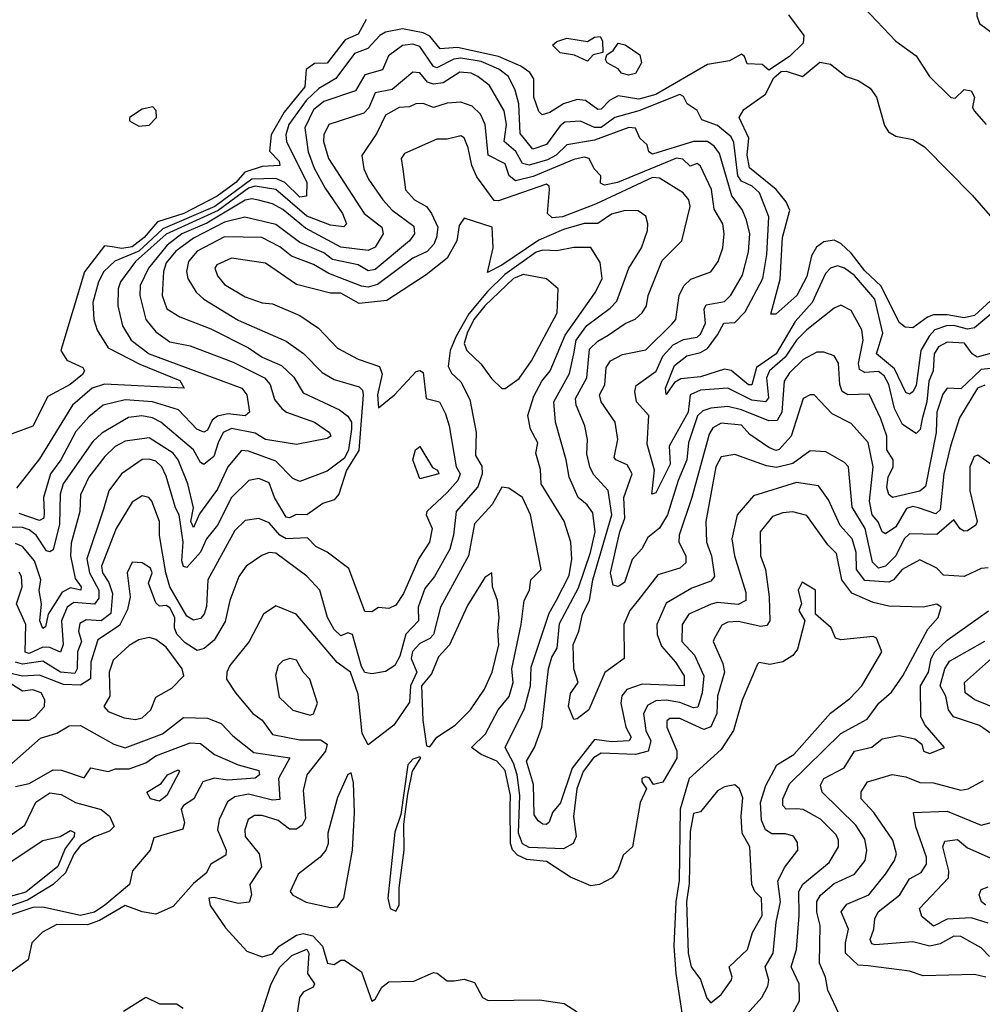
# Model space of a CAD drawing. Extents: x 1995148 to 2088947, y 769131 to 906009.
# Tile 92 of 256: x 2020157 to 2022968, y 797045 to 799921. Entities that reach past the tile are written whole.
import ezdxf

# ---------------------------------------------------------------- set-up
doc = ezdxf.new("R2010")
doc.units = 0

msp = doc.modelspace()

# ---------------------------------------------------------------- linework, layer by layer
at = {"layer": '0CON05XD'}
for points in [[(2022995, 800609.2), (2022901.2, 800608.8), (2022886.9, 800595), (2022875, 800556.2), (2022840, 800495), (2022817.5, 800395), (2022757.9, 800212.1), (2022725, 800132.5), (2022722.2, 800102.2), (2022735, 800095.7), (2022765, 800103.8), (2022775, 800098.8), (2022824.2, 800024.2), (2022875, 800000), (2022915, 799996), (2022942.5, 799985), (2022950, 799975), (2022951.7, 799931.7), (2022959.3, 799909.3), (2023045, 799846.7)], [(2022622.6, 799955), (2022715, 799858.2), (2022775, 799815.6), (2022813.8, 799755), (2022876, 799694), (2022888.3, 799691.7), (2022915, 799716.8), (2022935, 799713.5), (2022944.6, 799695), (2022939.2, 799665), (2022944, 799655), (2022978.8, 799615)], [(2021168.8, 799921.2), (2021145, 799878.1), (2021107.5, 799862.5), (2021055, 799794), (2021017.4, 799792.6), (2020993.3, 799775), (2020989.2, 799725), (2020929, 799651), (2020891.5, 799585), (2020886.4, 799536.4), (2020915, 799508), (2020916.2, 799495), (2020865, 799492.1), (2020814.3, 799475.7), (2020788.1, 799445), (2020733.8, 799405), (2020636.4, 799355), (2020559.4, 799330.6), (2020520.9, 799285), (2020485, 799257.8), (2020455, 799253), (2020427.5, 799257.5), (2020405, 799260), (2020345.9, 799184.1), (2020276.7, 798955), (2020295, 798926.2), (2020341.2, 798905), (2020346.2, 798895), (2020340, 798885), (2020304.2, 798855), (2020239.2, 798820.8), (2020195, 798734.2), (2020055, 798682.5)], [(2022402, 799935), (2022446.7, 799875), (2022445, 799852.5), (2022405, 799813.3), (2022345, 799773.3), (2022325, 799790), (2022281.7, 799791.7), (2022273.6, 799813.6), (2022265, 799820), (2022229.8, 799800.2), (2022165, 799790.2), (2022015, 799701.9), (2021965, 799688.7), (2021905, 799698.6), (2021878.8, 799685), (2021855, 799660), (2021845, 799658.2), (2021809.4, 799685), (2021785, 799688), (2021745, 799674.7), (2021705, 799649.4), (2021683, 799643), (2021672.7, 799652.7), (2021658.7, 799695), (2021658.2, 799748.2), (2021646.3, 799766.3), (2021620, 799785), (2021555, 799813.2), (2021435, 799839.8), (2021385, 799835.3), (2021355, 799872.4), (2021335, 799882.9), (2021275, 799894.4), (2021225, 799884.8), (2021208.2, 799875), (2021173.6, 799836.4), (2021135, 799822.1), (2021080.5, 799749.5), (2021030.4, 799719.6), (2020993.9, 799685), (2020942.8, 799615), (2020934.4, 799585), (2020936.2, 799565), (2020995.7, 799445), (2020994.4, 799405), (2020975, 799403), (2020931.4, 799445), (2020905, 799457.3), (2020835, 799455.5), (2020726.4, 799375), (2020575, 799310.4), (2020545, 799282), (2020505.3, 799244.7), (2020435, 799215.2), (2020403.1, 799185), (2020387.5, 799155), (2020370.9, 799095), (2020373.3, 799045), (2020383.7, 799013.7), (2020415, 798962.7), (2020507.9, 798915), (2020625, 798866.8), (2020637.5, 798845), (2020405, 798856.2), (2020368.9, 798845), (2020310.8, 798795), (2020215, 798638.1), (2020147.6, 798552.4)], [(2021815, 799800), (2021777, 799817), (2021735, 799824), (2021713.3, 799846.7), (2021725, 799857.5), (2021755, 799866.7), (2021815, 799857.5), (2021835, 799870), (2021851.7, 799871.7), (2021859.3, 799859.3), (2021860, 799825), (2021831.7, 799818.3), (2021815, 799800)], [(2021556, 799776), (2021505, 799798.9), (2021445, 799808.8), (2021425, 799805.6), (2021375, 799780), (2021365, 799784.6), (2021325, 799842.2), (2021305, 799849.2), (2021275, 799845.9), (2021234.4, 799815.6), (2021216, 799774), (2021165, 799759.6), (2021137.4, 799712.6), (2021045, 799682.4), (2021015, 799658), (2020989.4, 799605), (2020999.5, 799535), (2021017, 799487), (2021048.7, 799428.7), (2021100, 799355), (2021111.2, 799325), (2021103.9, 799316.1), (2021065, 799320.3), (2020995, 799346.8), (2020905, 799424.8), (2020845, 799434.5), (2020825, 799429), (2020736.6, 799363.4), (2020585, 799294.1), (2020494.8, 799215), (2020451.1, 799155), (2020444.6, 799135), (2020443.1, 799085), (2020456.8, 799026.8), (2020482.5, 798985), (2020535, 798944.7), (2020805.7, 798845), (2020820.4, 798825), (2020828.1, 798775), (2020815, 798764.2), (2020765, 798769.5), (2020735, 798762.8), (2020718.9, 798751.1), (2020705, 798721.8), (2020695, 798716.1), (2020674.6, 798725), (2020621, 798781), (2020545.2, 798805.2), (2020465, 798811), (2020400.8, 798795), (2020358.9, 798761.1), (2020321.4, 798718.6), (2020276.7, 798635), (2020247, 798595), (2020226.2, 798525), (2020228.9, 798481.1), (2020227.4, 798465), (2020215, 798458.4), (2020155, 798479.1)], [(2021935, 799758.8), (2021914.2, 799764.2), (2021905, 799777.5), (2021872.5, 799795), (2021867.5, 799805), (2021871.7, 799818.3), (2021889.5, 799830.5), (2021905, 799852.5), (2021925, 799847.5), (2021968.3, 799818.3), (2021972.5, 799795), (2021955, 799763.8), (2021935, 799758.8)], [(2023005, 799071.5), (2022945, 799020.7), (2022925, 799017.2), (2022885, 799027.8), (2022862.9, 799027.1), (2022829.6, 799015), (2022813, 798997), (2022788.6, 798955), (2022775, 798852.5), (2022765, 798834.2), (2022755, 798827.5), (2022745, 798831.9), (2022711.2, 798901.2), (2022658.7, 798945), (2022677.1, 799005), (2022653.8, 799105), (2022595, 799174), (2022565, 799195.4), (2022545, 799201.8), (2022525, 799195.5), (2022510.1, 799179.9), (2022470.9, 799095), (2022421, 799039), (2022366.1, 798945), (2022308.1, 798905), (2022295, 798854.6), (2022285, 798854.7), (2022235, 798896), (2022215, 798900), (2022145, 798878.2), (2022087.6, 798872.4), (2022068.9, 798861.1), (2022045, 798826), (2022042.5, 798845), (2022069, 798911), (2022105, 798938.9), (2022145, 798948.6), (2022165, 798960.3), (2022195, 799000.7), (2022213.1, 799035), (2022245, 799036.2), (2022275, 799067.8), (2022327.4, 799165), (2022338.9, 799235), (2022344.6, 799345), (2022317.5, 799415), (2022296.2, 799435), (2022265, 799449.2), (2022254.4, 799464.4), (2022242.6, 799562.6), (2022235, 799579.1), (2022195, 799611.5), (2022148.6, 799628.6), (2022135.6, 799655.6), (2022106, 799675), (2022095, 799696.2), (2022085, 799701.9), (2021965, 799654.8), (2021895, 799635.2), (2021855, 799606.2), (2021835, 799605.8), (2021794.7, 799624.7), (2021748.6, 799621.4), (2021735, 799611.3), (2021695, 799555.9), (2021655, 799542.8), (2021618.8, 799588.8), (2021614.8, 799674.8), (2021604.1, 799715), (2021584.6, 799755), (2021556, 799776)], [(2022765, 799020.8), (2022742.7, 799022.7), (2022725, 799036.2), (2022672.4, 799142.4), (2022625, 799187.1), (2022585, 799238.6), (2022555, 799267.3), (2022535, 799277.2), (2022505, 799272.5), (2022483.3, 799256.7), (2022469, 799231), (2022455, 799170.8), (2022426.6, 799115), (2022365, 799061.2), (2022350.7, 799060.7), (2022377.3, 799162.7), (2022384.8, 799285), (2022405.8, 799365), (2022395, 799388.8), (2022365.8, 799425), (2022288.1, 799488.1), (2022281.6, 799525), (2022286.6, 799575), (2022257.6, 799635), (2022271.7, 799658.3), (2022335, 799703.1), (2022359.1, 799750.9), (2022380.3, 799769.7), (2022395, 799770.9), (2022443.3, 799755), (2022493.4, 799796.6), (2022525, 799791.2), (2022570, 799755), (2022605, 799743.5), (2022640.8, 799720.8), (2022659.1, 799695), (2022682.2, 799612.2), (2022693.7, 799593.7), (2022715, 799580.5), (2022765, 799570.9), (2022799.5, 799549.5), (2022938.2, 799408.2), (2023088.8, 799235)], [(2022995, 798946.7), (2022953.3, 798935), (2022938.6, 798945), (2022916, 798976), (2022865, 798978.8), (2022840.4, 798965), (2022827.1, 798945), (2022823.9, 798895), (2022811.5, 798865), (2022805.9, 798805), (2022792.3, 798755), (2022786.2, 798723.8), (2022775, 798712.5), (2022735, 798738.7), (2022711.1, 798785), (2022695.2, 798855), (2022681.2, 798881.2), (2022665, 798893.6), (2022625, 798890.3), (2022609.6, 798899.6), (2022606.5, 798916.5), (2022619.7, 798985), (2022616.2, 799015), (2022585, 799072), (2022555, 799087.1), (2022535, 799078.1), (2022455, 799015.3), (2022425.5, 798984.5), (2022392.3, 798935), (2022346.8, 798895), (2022338, 798875), (2022343.2, 798816.7), (2022335.2, 798804.8), (2022295, 798809.8), (2022225, 798845.2), (2022145, 798838.4), (2022115, 798825.6), (2022108.7, 798775), (2022053.6, 798675), (2022056.8, 798623.2), (2022015, 798538.6), (2022002.5, 798535), (2022011.1, 798605), (2021989.2, 798680.8), (2021993.8, 798765), (2021958.2, 798805), (2021953.5, 798835), (2021957.5, 798852.5), (2022015.6, 798894.4), (2022035, 798938.5), (2022065, 798970.8), (2022095, 798987.2), (2022135, 798993.3), (2022145, 799002.7), (2022160, 799035), (2022155.9, 799075), (2022162, 799088), (2022215, 799098.2), (2022233.6, 799116.4), (2022267.7, 799175), (2022285, 799243.3), (2022288.6, 799295), (2022279.3, 799335), (2022266.2, 799366.2), (2022236.9, 799406.9), (2022200.5, 799530.5), (2022185, 799551.5), (2022165, 799565.3), (2022125, 799565.5), (2022005, 799528.5), (2021994.6, 799534.6), (2021989.2, 799555), (2021968, 799575), (2021955, 799603.8), (2021935.9, 799605.9), (2021835, 799569.2), (2021755, 799555.4), (2021723.1, 799525), (2021698.5, 799511.5), (2021645, 799496.1), (2021625, 799501.2), (2021605.7, 799535.7), (2021572, 799565), (2021578.2, 799615), (2021571.6, 799655), (2021528.8, 799728.8), (2021495, 799755.3), (2021475, 799764.7), (2021442, 799768), (2021393.4, 799736.6), (2021365, 799732.6), (2021348.2, 799738.2), (2021325, 799765.4), (2021305, 799767.3), (2021245, 799716.8), (2021195, 799707.1), (2021176.3, 799663.7), (2021161.8, 799648.3), (2021060, 799615), (2021045.3, 799584.7), (2021044.2, 799565), (2021059.2, 799515), (2021162.7, 799355), (2021214.5, 799315), (2021218.8, 799295), (2021195, 799256.4), (2021175, 799246.9), (2021095, 799256.1), (2020991.6, 799311.6), (2020925, 799366.2), (2020895, 799382.6), (2020853.9, 799393.8), (2020835, 799397.6), (2020815, 799393.3), (2020703.4, 799326.6), (2020630.7, 799295), (2020587.2, 799262.8), (2020533.1, 799195), (2020508.8, 799145), (2020507.5, 799115), (2020525.3, 799045.3), (2020555, 799009.1), (2020595, 798980), (2020655, 798968.8), (2020780.7, 798920.7), (2020872.2, 798875), (2020888.5, 798855), (2020901.4, 798811.4), (2020922.5, 798785), (2020935.7, 798775), (2021017.5, 798745), (2021062, 798715), (2021066, 798705), (2021055, 798698), (2020965, 798680.6), (2020875, 798694.7), (2020845, 798713.2), (2020775, 798726.7), (2020751.5, 798715), (2020736.3, 798685), (2020723.8, 798645), (2020695, 798621.4), (2020685, 798628), (2020664.3, 798664.3), (2020569.5, 798745), (2020545, 798758.1), (2020513.6, 798763.7), (2020475, 798759.5), (2020396.5, 798713.5), (2020370.7, 798689.3), (2020284.2, 798565), (2020275.2, 798535), (2020272.8, 798447.2), (2020255, 798372.2), (2020245, 798366.8), (2020235, 798369.7), (2020205.1, 798415.1), (2020185, 798431.3), (2020165, 798437.8), (2020115, 798438.4)], [(2022061.7, 799031.7), (2022072.5, 799045), (2022082.7, 799115), (2022096.1, 799143.9), (2022116.9, 799163.1), (2022175, 799184.3), (2022196.2, 799215), (2022210, 799255), (2022214.5, 799295), (2022210, 799325), (2022185, 799367.1), (2022176.8, 799425), (2022145, 799492.9), (2022135, 799500.6), (2022115, 799492.9), (2022093.7, 799513.7), (2022075, 799516.3), (2021903.1, 799445), (2021865, 799437.1), (2021853.3, 799443.3), (2021854, 799465), (2021834.2, 799485), (2021820, 799515), (2021805, 799518.9), (2021775, 799512.4), (2021656.7, 799463.3), (2021605, 799450.5), (2021586.7, 799465), (2021575, 799500), (2021525.2, 799525.2), (2021516.2, 799615), (2021502.5, 799645), (2021478.4, 799668.4), (2021445, 799680), (2021405, 799676.8), (2021365, 799664.2), (2021335, 799676.2), (2021314.2, 799675), (2021295, 799666.6), (2021265, 799664.6), (2021225, 799641.8), (2021200.1, 799589.9), (2021155.7, 799524.3), (2021161.8, 799485), (2021175.5, 799455), (2021217.3, 799395), (2021244.4, 799364.4), (2021308, 799318), (2021309.6, 799295), (2021295.5, 799275), (2021195, 799191.4), (2021175, 799187.1), (2021145, 799205.2), (2021070.1, 799220.1), (2021045, 799240), (2020975, 799270.3), (2020905, 799322.5), (2020814, 799344), (2020755, 799329.7), (2020665, 799282.6), (2020612.7, 799245), (2020585, 799210.4), (2020577, 799185), (2020572.9, 799115), (2020586.6, 799076.6), (2020625, 799053.1), (2020715, 799018.1), (2020825, 798962.1), (2020865, 798935.4), (2020921.4, 798911.4), (2020957.2, 798877.2), (2020985, 798831.5), (2021091.1, 798781.1), (2021115, 798763.2), (2021125.4, 798745.4), (2021126.1, 798725), (2021117.6, 798665), (2021105, 798640), (2021055, 798602.7), (2020975, 798571.8), (2020955, 798580.9), (2020905, 798631.8), (2020825, 798660.9), (2020805, 798662.7), (2020765.2, 798614.8), (2020735, 798549.4), (2020682.2, 798477.8), (2020665, 798437.8), (2020657.1, 798455), (2020664.5, 798495), (2020648.2, 798565), (2020620, 798635), (2020605, 798654.7), (2020535, 798699.2), (2020465, 798690.4), (2020435.8, 798674.2), (2020405.4, 798645), (2020359.2, 798585), (2020335, 798533.3), (2020332.4, 798485), (2020307.6, 798392.4), (2020305.7, 798355), (2020318.7, 798288.7), (2020336.2, 798265), (2020336, 798255), (2020305, 798262), (2020280.8, 798249.2), (2020240.4, 798185), (2020232.7, 798147.3), (2020225, 798142.5), (2020215.5, 798165), (2020220.6, 798215), (2020213.7, 798253.7), (2020218.6, 798285), (2020200.6, 798340.6), (2020165, 798382.5), (2020145, 798390.7)], [(2020505, 799610), (2020535, 799612.5), (2020556, 799635), (2020555.8, 799655.8), (2020546, 799666), (2020515, 799660), (2020477.5, 799635), (2020477.5, 799625), (2020505, 799610)], [(2022781.4, 798495), (2022765, 798499), (2022746.7, 798493.3), (2022715, 798440), (2022685, 798419.1), (2022675.3, 798425.3), (2022664, 798454), (2022646.5, 798475), (2022638.4, 798515), (2022649.1, 798615), (2022635, 798685.7), (2022585, 798741.9), (2022529.4, 798769.4), (2022476.7, 798825), (2022465, 798825.6), (2022445, 798814.2), (2022409.7, 798705), (2022375, 798665.3), (2022365, 798663.1), (2022345, 798671.6), (2022289.5, 798709.5), (2022265, 798736.5), (2022205, 798742.2), (2022181.2, 798728.8), (2022169.9, 798710.1), (2022119.5, 798525), (2022082.8, 798415), (2022081.5, 798395), (2022102.5, 798355), (2022102.1, 798335), (2022085, 798318.9), (2022020.5, 798299.5), (2021963.7, 798226.3), (2021938.7, 798195), (2021921.5, 798155), (2021922.5, 798055), (2021865.3, 798014.7), (2021819.2, 797905), (2021785, 797878.8), (2021775, 797877.5), (2021760, 797915), (2021765, 797953.3), (2021788.2, 797985), (2021775.5, 798025), (2021772.8, 798095), (2021790, 798135), (2021800.3, 798185), (2021821.2, 798225), (2021830.2, 798285), (2021886.5, 798475), (2021875.4, 798545.4), (2021832.9, 798592.9), (2021822.3, 798615), (2021813.3, 798653.3), (2021815.4, 798695), (2021807.1, 798735), (2021781.9, 798795), (2021780, 798815), (2021813.5, 798875), (2021821.1, 798958.9), (2021845, 798982.2), (2021875, 798999.5), (2021925, 799034), (2021954.1, 799045.9), (2021974.4, 799065), (2021987.3, 799085), (2021992.3, 799115), (2022032.9, 799217.1), (2022090.8, 799275), (2022114.4, 799375), (2022111.4, 799395), (2022094.2, 799415), (2022025, 799458), (2022005, 799459.8), (2021838.1, 799381.9), (2021742, 799345), (2021712.2, 799342.2), (2021698, 799355), (2021704.5, 799425), (2021703.1, 799435), (2021695, 799440.4), (2021555, 799391.9), (2021542.9, 799392.9), (2021491.7, 799461.7), (2021477.3, 799495), (2021466.7, 799546.7), (2021455, 799576.2), (2021445, 799581.4), (2021405, 799571.9), (2021375, 799571.9), (2021280.2, 799529.8), (2021270.9, 799515), (2021275.5, 799484.5), (2021283.7, 799423.7), (2021310, 799395), (2021344.6, 799375), (2021359.4, 799355), (2021378.2, 799315), (2021374.3, 799285), (2021366.5, 799265), (2021346.6, 799243.4), (2021305, 799224.1), (2021202.2, 799147.8), (2021175, 799140), (2021155, 799142.2), (2021059.5, 799179.5), (2021015, 799205.8), (2020950.2, 799230.2), (2020917, 799257), (2020864.3, 799284.3), (2020755, 799286.4), (2020675, 799245.3), (2020650.4, 799215), (2020643.6, 799185), (2020647.8, 799165), (2020672.5, 799125), (2020694.4, 799105), (2020795, 799043.1), (2020935, 798981.8), (2020986.2, 798946.2), (2021040.1, 798890.1), (2021075, 798870.4), (2021148.3, 798848.3), (2021158.4, 798838.4), (2021160.4, 798825), (2021147.5, 798662.5), (2021111.1, 798605), (2021089, 798535), (2021075, 798518.2), (2021041.7, 798508.3), (2020995, 798474.6), (2020964.7, 798475.3), (2020945, 798465.6), (2020935, 798467.5), (2020900.9, 798525), (2020885, 798567.8), (2020855, 798581.2), (2020826, 798575), (2020775, 798525.4), (2020734.3, 798445), (2020702.1, 798405), (2020685, 798365.6), (2020645, 798321.2), (2020635, 798323.8), (2020630.3, 798340.3), (2020633.9, 798395), (2020623.1, 798475), (2020611.6, 798495), (2020585, 798588.1), (2020571.8, 798615), (2020555, 798631.2), (2020535, 798637.7), (2020515, 798636.1), (2020454.5, 798595), (2020417.7, 798545), (2020401.7, 798491.7), (2020353.4, 798346.6), (2020360.4, 798305), (2020387.7, 798255), (2020388.3, 798231.7), (2020375, 798214), (2020315, 798218.5), (2020295.2, 798204.8), (2020278.7, 798165), (2020283.8, 798096.2), (2020276.5, 798073.5), (2020245, 798087.1), (2020225, 798088), (2020185, 798070), (2020173.3, 798073.3), (2020175.2, 798155), (2020147.9, 798215), (2020164.1, 798265), (2020161.8, 798295), (2020155, 798307.8)], [(2022992.8, 798622.8), (2022955, 798649.2), (2022944.4, 798645), (2022931.4, 798615), (2022931.2, 798545), (2022953.3, 798455), (2022948.8, 798445), (2022925, 798428), (2022915, 798427.5), (2022903.5, 798433.5), (2022885, 798460), (2022835, 798417.7), (2022755, 798419.6), (2022739.4, 798405), (2022715.3, 798355), (2022685, 798324.8), (2022665, 798319.2), (2022646.9, 798336.9), (2022625.7, 798435), (2022587.5, 798497.5), (2022576.7, 798615), (2022565, 798628.1), (2022510.8, 798659.2), (2022465, 798661.4), (2022414.5, 798625), (2022366.7, 798613.3), (2022337.6, 798617.6), (2022245, 798650.9), (2022205, 798644.4), (2022190, 798615), (2022160.8, 798455), (2022162.5, 798395), (2022177.5, 798355), (2022185.4, 798294.6), (2022175, 798281.5), (2022119.5, 798260.5), (2022045, 798216.7), (2022017.9, 798155), (2022018.8, 798125), (2022031.5, 798091.5), (2022071.8, 798045), (2022096.9, 798005), (2022097.5, 797975), (2021975, 797980), (2021929.4, 797965), (2021915, 797946), (2021912.5, 797925), (2021926.8, 797855), (2021942.2, 797825), (2021936.2, 797815), (2021885, 797811.7), (2021835, 797818.2), (2021770.5, 797735), (2021736.3, 797633.7), (2021712.5, 797605), (2021703.2, 797576.8), (2021695, 797570), (2021685, 797571.4), (2021670.7, 797580.7), (2021658.9, 797598.9), (2021657.5, 797687.5), (2021636.9, 797755), (2021660.5, 797795), (2021681.3, 797855), (2021701.5, 798025), (2021711.1, 798058.9), (2021726.1, 798085), (2021732.8, 798157.2), (2021788.8, 798261.2), (2021824, 798365), (2021837.2, 798425), (2021830.6, 798480.6), (2021813.9, 798503.9), (2021787.9, 798525), (2021761.2, 798585), (2021752.9, 798635), (2021721.1, 798745), (2021716.8, 798805), (2021762.8, 798887.2), (2021775.5, 798945), (2021782.3, 798985), (2021812.7, 799027.3), (2021881.6, 799078.4), (2021900.7, 799099.2), (2021935.4, 799195), (2021972.9, 799255), (2021990.4, 799305), (2021991.1, 799325), (2021985, 799346.7), (2021962.9, 799362.9), (2021925, 799363.8), (2021885, 799352.4), (2021845, 799325.3), (2021805, 799325.3), (2021745, 799307.9), (2021672.7, 799277.3), (2021565, 799203.7), (2021523, 799183), (2021539.2, 799255), (2021536.7, 799315), (2021455, 799341.2), (2021440.4, 799319.6), (2021433.6, 799275), (2021405, 799224.7), (2021344.3, 799175.7), (2021229, 799101), (2021148.2, 799091.8), (2021095, 799122.6), (2021065, 799122.5), (2020965, 799147.3), (2020875, 799210), (2020775.4, 799224.6), (2020732.9, 799205), (2020726.9, 799195), (2020735, 799172.5), (2020755, 799147.8), (2020815, 799111.5), (2020865, 799093.8), (2020895, 799090.6), (2020975, 799056.7), (2021029.6, 799019.6), (2021085, 798961.4), (2021145, 798929.1), (2021208, 798908), (2021215.4, 798885.4), (2021202.2, 798825), (2021205, 798787.5), (2021251.2, 798825), (2021315, 798893.3), (2021325, 798896.2), (2021335, 798890), (2021344, 798815), (2021382.5, 798805), (2021399.9, 798769.9), (2021411.3, 798735), (2021431.8, 798615), (2021443.5, 798595), (2021436.2, 798575), (2021405, 798539.6), (2021345.5, 798485), (2021343.8, 798475), (2021361.5, 798435), (2021354, 798395), (2021322.4, 798347.6), (2021277.7, 798245), (2021255, 798210.8), (2021235, 798200.8), (2021205, 798204), (2021185, 798191.4), (2021165, 798192.5), (2021117.7, 798317.7), (2021055.3, 798365.3), (2021021.9, 798381.9), (2020997.6, 798407.6), (2020935, 798404.5), (2020916.9, 798415), (2020885, 798451.5), (2020855, 798464.3), (2020815, 798458.1), (2020785, 798428.6), (2020706.4, 798285), (2020702.6, 798207.4), (2020695.5, 798185), (2020685, 798172.2), (2020665, 798167.1), (2020645, 798179.1), (2020595.7, 798265), (2020583.3, 798305), (2020565.3, 798414.7)], [(2022985, 798319.6), (2022965, 798318.2), (2022914.7, 798294.7), (2022855, 798298.9), (2022835, 798319.2), (2022785, 798343.1), (2022733.5, 798315), (2022708.5, 798285), (2022695, 798278.1), (2022625, 798282.9), (2022600.8, 798315), (2022600, 798365), (2022587.4, 798405), (2022553.2, 798443.2), (2022518.3, 798518.3), (2022489.4, 798559.4), (2022425, 798568.8), (2022299.5, 798530.5), (2022252.5, 798475), (2022236.2, 798405), (2022244, 798355), (2022277.8, 798247.8), (2022277.5, 798225), (2022255, 798213.1), (2022195, 798218.4), (2022176, 798214), (2022111.4, 798185), (2022091.2, 798155), (2022090.6, 798105), (2022127.9, 798065), (2022154.3, 798005), (2022150.2, 797955), (2022137.1, 797912.9), (2022125, 797911.2), (2022085, 797926.7), (2022045, 797933.2), (2022015, 797931.3), (2021991.1, 797918.9), (2021978.9, 797895), (2021985.7, 797845), (2022000.3, 797815), (2021992.5, 797785), (2021954.9, 797775.1), (2021855, 797779.2), (2021832.1, 797765), (2021802.8, 797725), (2021783.5, 797675), (2021773.8, 797593.8), (2021781.6, 797535), (2021773.2, 797515), (2021745, 797498.9), (2021645, 797503.6), (2021625, 797513.5), (2021613.9, 797545), (2021617.1, 797655), (2021609.4, 797715), (2021599.3, 797749.3), (2021574.7, 797795), (2021630.8, 797909.2), (2021648.1, 797975), (2021650.5, 798029.5), (2021702.8, 798187.2), (2021724.3, 798225.7), (2021761.9, 798298.1), (2021769.2, 798345), (2021766.4, 798395), (2021746.7, 798456.7), (2021679.6, 798565), (2021677.3, 798607.3), (2021664.4, 798655), (2021670, 798685), (2021648.6, 798725), (2021640.9, 798765), (2021658.6, 798821.4), (2021681.9, 798865), (2021706.4, 798895), (2021750.1, 798999.9), (2021838.8, 799125), (2021857.5, 799165), (2021851.7, 799211.7), (2021825, 799256), (2021775, 799255.4), (2021725, 799246), (2021685, 799247.9), (2021665, 799241.6), (2021573.7, 799176.3), (2021523.1, 799126.9), (2021468.6, 799061.4), (2021431, 798995), (2021414.2, 798955), (2021408.2, 798908.2), (2021418.3, 798888.3), (2021445, 798862.9), (2021471.2, 798811.2), (2021490, 798715), (2021487.9, 798647.9), (2021506.5, 798616.5), (2021507.9, 798595), (2021495, 798556.5), (2021431.8, 798485), (2021424.1, 798415), (2021413.3, 798375), (2021367.9, 798295), (2021340.4, 798259.6), (2021320.4, 798205), (2021321.9, 798165), (2021285, 798126.2), (2021267.5, 798062.5), (2021252.9, 798035), (2021225, 798016.9), (2021185, 798010), (2021165, 798014.4), (2021155, 798031.4), (2021128.7, 798125), (2021115, 798130), (2021095, 798121.8), (2021075, 798140), (2021056.1, 798175), (2021033.1, 798255), (2020995.3, 798295.3), (2020905, 798362.9), (2020885, 798364.5), (2020863.8, 798356.2), (2020818.6, 798325), (2020796.9, 798295), (2020771.1, 798225), (2020757.1, 798162.9), (2020725, 798108.9), (2020695.7, 798084.3), (2020675, 798078.5), (2020640.6, 798100.6), (2020616, 798126), (2020609.5, 798145), (2020610.1, 798175), (2020595, 798203.3), (2020585, 798209.6), (2020565, 798208.1), (2020555, 798217.5), (2020533.6, 798275), (2020543.4, 798305), (2020539.1, 798319.1), (2020515, 798334.6), (2020485, 798336.2), (2020470.5, 798305), (2020480, 798235), (2020471.8, 798198.3), (2020448.4, 798151.6), (2020385, 798110), (2020364.3, 798045), (2020363.9, 797996.1), (2020335, 797977), (2020285, 797979.4), (2020215, 798006.2), (2020165, 798003.2), (2020123.4, 798013.4)], [(2021575, 798843.3), (2021615, 798873.3), (2021651.8, 798925), (2021726.6, 799065), (2021729.4, 799135), (2021695, 799163.6), (2021627, 799177), (2021598.7, 799165), (2021515, 799085.2), (2021482.7, 799045), (2021463.9, 799005), (2021455.3, 798975), (2021462.3, 798955), (2021504.7, 798914.7), (2021535, 798872.5), (2021565, 798843.3), (2021575, 798843.3)], [(2023038, 799142), (2022945, 799056.6), (2022915, 799049.8), (2022865, 799059), (2022825, 799058.8), (2022807.5, 799052.5), (2022765, 799020.8)], [(2022991.9, 798901.9), (2022965, 798899.2), (2022905, 798842.5), (2022865, 798844.3), (2022852.7, 798827.3), (2022834.8, 798775), (2022833.4, 798715), (2022802.3, 798557.7), (2022785.8, 798544.2), (2022705.6, 798525.6), (2022695, 798534), (2022688.9, 798555), (2022693.4, 798585), (2022707.3, 798615), (2022707.2, 798635), (2022689.5, 798665), (2022689.1, 798705), (2022671.5, 798755), (2022637.3, 798827.3), (2022575, 798825.3), (2022558.9, 798835), (2022551.6, 798855), (2022547.6, 798917.6), (2022535, 798939.2), (2022505, 798950), (2022485, 798949.4), (2022445, 798928.2), (2022405, 798889.1), (2022389.1, 798865), (2022382.9, 798775), (2022369.3, 798750.7), (2022345, 798749.7), (2022265, 798781.7), (2022225, 798791.6), (2022175, 798786.5), (2022151.8, 798778.2), (2022136.4, 798763.6), (2022109.8, 798685), (2022104.8, 798635), (2022079.3, 798575), (2022048.2, 798475), (2022025, 798435.6), (2021991.2, 798408.8), (2021974.1, 798375.9), (2021945.3, 798344.7), (2021922.7, 798277.3), (2021905, 798265.4), (2021889.6, 798269.6), (2021882.6, 798305), (2021909.8, 798425), (2021924.5, 798465), (2021920.9, 798525), (2021945.3, 798595), (2021931.1, 798621.1), (2021897.5, 798635), (2021892.7, 798642.7), (2021903.6, 798695), (2021896.2, 798745), (2021854.6, 798805), (2021850.4, 798825), (2021865.8, 798854.2), (2021869.6, 798905), (2021882.5, 798925), (2021917.4, 798942.6), (2021985, 798956.7), (2022061.7, 799031.7)], [(2022975, 798853.8), (2022953.6, 798845), (2022901.5, 798758.5), (2022874.6, 798675.4), (2022855.2, 798595), (2022845, 798489.4), (2022831.9, 798478.1), (2022781.4, 798495)], [(2021325, 798580), (2021305.4, 798635), (2021312.9, 798665), (2021325, 798674), (2021362.7, 798612.7), (2021376.9, 798605), (2021380.6, 798595), (2021325, 798580)], [(2022407.1, 797005), (2022434.5, 797055), (2022433.4, 797105), (2022409.6, 797155), (2022425.4, 797205), (2022433.5, 797305), (2022431.8, 797375), (2022444.1, 797395.9), (2022520.4, 797459.6), (2022547.9, 797505), (2022548, 797525), (2022540.7, 797540.7), (2022495.7, 797585.7), (2022445, 797614.2), (2022426.1, 797616.1), (2022395.6, 797615.6), (2022385.6, 797625.6), (2022385.4, 797645), (2022405, 797689.5), (2022555, 797836), (2022631.8, 797878.2), (2022665.6, 797925), (2022702.7, 797957.3), (2022736.1, 798005), (2022809.2, 798140.8), (2022838.5, 798175), (2022848, 798205), (2022835, 798213.8), (2022795, 798205.4), (2022695, 798208.2), (2022649.1, 798219.1), (2022586.4, 798246.4), (2022557.9, 798285), (2022542.2, 798362.2), (2022517.1, 798387.1), (2022455, 798473.1), (2022415, 798483.2), (2022385, 798480.8), (2022355, 798469.6), (2022319.3, 798425), (2022320.5, 798355), (2022334.7, 798314.7), (2022345.3, 798235.3), (2022347.3, 798165), (2022338.3, 798151.7), (2022321.3, 798148.7), (2022255, 798163), (2022225, 798161.1), (2022207, 798153), (2022185.8, 798115), (2022182, 798105), (2022210.3, 798040.3), (2022215.4, 798015), (2022194.3, 797945), (2022192.3, 797895), (2022174.8, 797855.2), (2022155, 797848.3), (2022085, 797879.6), (2022055, 797880), (2022046.6, 797873.4), (2022046.4, 797855), (2022075.7, 797785.7), (2022075.6, 797764.4), (2022035, 797694.2), (2022007.5, 797687.5), (2021995, 797706.7), (2021985, 797710), (2021973.3, 797705), (2021973.3, 797695), (2021987.5, 797675), (2021968.9, 797635), (2021946.2, 797505), (2021919.5, 797480.5), (2021903.6, 797436.4), (2021887.5, 797415), (2021850, 797395), (2021825, 797391.2), (2021765, 797416.2), (2021695, 797462), (2021638.3, 797468.3), (2021610.5, 797480.5), (2021596.5, 797496.5), (2021590.4, 797515), (2021588.8, 797621.2), (2021590, 797655), (2021575, 797728.5), (2021550, 797755), (2021505, 797774.5), (2021476, 797795), (2021517.5, 797835), (2021554.6, 797905), (2021586.1, 797943.9), (2021598.4, 797985), (2021594.2, 798025), (2021621.3, 798155), (2021629.6, 798225), (2021645.6, 798255), (2021649.4, 798285), (2021679.5, 798315), (2021648.9, 798475), (2021625.4, 798525), (2021585, 798552.5), (2021565, 798556), (2021537.1, 798505), (2021485, 798448.5), (2021468, 798355), (2021386.2, 798205), (2021365, 798125.8), (2021355, 798113.9), (2021325, 798098.9), (2021304.4, 798075.6), (2021300.1, 798055), (2021316.8, 798015), (2021297.8, 797975), (2021295, 797928), (2021249.8, 797860.2), (2021175, 797803.3), (2021156.6, 797836.6), (2021145, 797950.8), (2021122.5, 798015), (2021083.8, 798043.8), (2020964.4, 798184.4), (2020905, 798208.8), (2020868.8, 798185), (2020827.3, 798105), (2020770.6, 798035), (2020761.4, 798015), (2020760.8, 797995), (2020786.7, 797955), (2020837.8, 797895), (2020865.5, 797875), (2020895, 797832.9), (2020975, 797817.5), (2021035, 797817.6), (2021054.5, 797805), (2021050.4, 797785), (2020995.6, 797715), (2020985, 797670), (2020986.9, 797646.9), (2020991.6, 797588.4), (2020981.8, 797568.2), (2020965, 797557.1), (2020945, 797557.1), (2020912.2, 797582.2), (2020865, 797596.8), (2020843, 797597), (2020824.3, 797585), (2020814.4, 797555), (2020815.6, 797535), (2020856.5, 797485), (2020863.1, 797446.9), (2020829.4, 797395), (2020834.2, 797365), (2020826.6, 797343.4), (2020795, 797340), (2020725, 797357), (2020709.5, 797355), (2020713.4, 797333.4), (2020758.3, 797268.3), (2020820.6, 797200.6), (2020865, 797183.8), (2020895, 797193.1), (2020914.6, 797215.4), (2020965, 797247.4), (2020985, 797251.7), (2021012.5, 797245), (2021041.6, 797215), (2021055.5, 797165.5), (2021075, 797161.4), (2021095, 797174), (2021105, 797173.8), (2021155, 797140), (2021185, 797054.2), (2021195, 797060), (2021214.2, 797095.8), (2021235, 797110.9), (2021307.5, 797112.5), (2021365, 797138.6), (2021376.4, 797136.4), (2021405, 797114.2), (2021425.7, 797114.3), (2021455, 797118.8), (2021485, 797109.2), (2021508.5, 797065), (2021525, 797056.8), (2021675, 797058.6), (2021747.2, 797047.2), (2021785, 797023.3)], [(2020565.3, 798414.7), (2020565.2, 798455.2), (2020542.9, 798515), (2020533.8, 798525), (2020515, 798530.6), (2020485, 798512), (2020438.8, 798435), (2020396.3, 798325), (2020399, 798305), (2020417.1, 798277.1), (2020427.7, 798245), (2020423.3, 798186.7), (2020395, 798164.8), (2020351.4, 798168.6), (2020332.8, 798157.2), (2020328.8, 798135), (2020337.3, 798105), (2020326.2, 798075), (2020325.1, 798024.9), (2020318.1, 798011.9), (2020276.5, 798015), (2020225, 798047), (2020165, 798038.9), (2020145, 798044.1)], [(2021355, 797797.5), (2021375.4, 797825), (2021429, 797861), (2021473.8, 797905), (2021514.3, 797965.7), (2021536.5, 798015), (2021556.4, 798095), (2021552.9, 798135), (2021557.5, 798175), (2021551.9, 798225), (2021537.5, 798265), (2021535.8, 798305.8), (2021515, 798292), (2021465, 798210), (2021412.3, 798095), (2021379.9, 798060.1), (2021359.6, 798010.4), (2021330.5, 797975), (2021333.9, 797875), (2021345, 797800), (2021355, 797797.5)], [(2022272.2, 797007.8), (2022324.3, 797065), (2022341.8, 797098.2), (2022344.5, 797115.5), (2022333.6, 797155), (2022356.8, 797195), (2022365.9, 797285), (2022378.8, 797345), (2022370.5, 797405), (2022390.3, 797445), (2022429.5, 797495), (2022428.3, 797518.3), (2022416.2, 797536.2), (2022392.8, 797542.8), (2022353.1, 797543.1), (2022334.4, 797555), (2022323.1, 797583.1), (2022320.3, 797635), (2022335.9, 797684.1), (2022367.5, 797745), (2022417.2, 797775), (2022487.1, 797852.9), (2022525, 797895.5), (2022581.5, 797938.5), (2022615.6, 797975), (2022674, 798075), (2022658.8, 798115), (2022649.5, 798119.5), (2022555, 798110), (2022538.8, 798115), (2022526.2, 798145), (2022481.2, 798185), (2022481.2, 798255), (2022441.7, 798278.3), (2022430, 798255), (2022440, 798215), (2022432.5, 798195), (2022450, 798165), (2022427.8, 798082.2), (2022415, 798064.2), (2022385, 798045.8), (2022347.7, 798037.7), (2022316.7, 798043.3), (2022311.2, 798038.8), (2022266.2, 797933.8), (2022240.9, 797845), (2022205, 797789.5), (2022111.8, 797705), (2022085.7, 797615), (2022082.9, 797407.1), (2022072.6, 797345), (2022067.3, 797215), (2022072.6, 797135), (2022094.7, 796995)], [(2022551.2, 797015), (2022516.8, 797086.8), (2022510, 797125), (2022492.5, 797165), (2022494.6, 797275), (2022484.3, 797314.3), (2022484.8, 797345.3), (2022495, 797364.4), (2022535, 797397.8), (2022594.6, 797425.4), (2022626.1, 797465), (2022631.1, 797495), (2022625, 797527.5), (2022598.6, 797568.6), (2022500, 797665), (2022495.5, 797685), (2022505.4, 797705), (2022564.1, 797735.9), (2022594.4, 797785), (2022645, 797796.2), (2022675, 797820.6), (2022725, 797830), (2022770.5, 797820.5), (2022791.2, 797805), (2022796.2, 797785), (2022815, 797777.5), (2022857.5, 797795), (2022800.9, 797860.9), (2022788, 797885), (2022787.8, 797975), (2022811.1, 798015), (2022818.1, 798055), (2022829.7, 798075), (2022865, 798109.2), (2022985.9, 798194.1)], [(2020495, 797877.5), (2020515, 797882.1), (2020539.6, 797905), (2020555, 797941.9), (2020601.4, 797968.6), (2020636, 798005), (2020631.4, 798025), (2020585, 798088.7), (2020555, 798110.4), (2020535, 798116.7), (2020505, 798109.5), (2020477.1, 798092.9), (2020429.6, 798050.4), (2020418.2, 798015), (2020420, 797945), (2020402.5, 797915), (2020415, 797900.7), (2020462.3, 797882.3), (2020495, 797877.5)], [(2023005, 797827.5), (2022959.8, 797859.8), (2022883.6, 797885), (2022868.9, 797905), (2022861.4, 797945), (2022845.3, 797975), (2022858.2, 798025), (2022872.3, 798047.7), (2022975, 798105.5)], [(2021005, 797890), (2021015, 797894), (2021026.7, 797925), (2021004.2, 797995), (2020984.4, 798015), (2020965, 798050), (2020945.7, 798055.7), (2020925, 798048.6), (2020911.4, 798035), (2020904.4, 798005.6), (2020915, 797942), (2020955, 797904.2), (2021005, 797890)], [(2023094.5, 797874.5), (2022946, 797935), (2022917.8, 797955), (2022915.6, 797985), (2022995, 798055.5)], [(2020110, 797875), (2020184.7, 797875.3), (2020202.5, 797885), (2020229.2, 797915), (2020230.8, 797935), (2020220, 797955), (2020195, 797963.3), (2020165, 797960), (2020106.5, 797996.5)], [(2020116.6, 797733.4), (2020217.3, 797822.7), (2020265, 797836.7), (2020301.1, 797858.9), (2020335, 797860), (2020431.9, 797805), (2020465, 797794.6), (2020574.3, 797835), (2020635, 797883.2), (2020705, 797880.9), (2020745, 797865.6), (2020779.5, 797829.5), (2020841, 797781), (2020946.2, 797765), (2020913.2, 797705), (2020916.8, 797643.2), (2020895, 797641.9), (2020825, 797659.5), (2020785, 797651.3), (2020763.6, 797636.4), (2020739.6, 797585), (2020734.7, 797555), (2020759.5, 797495), (2020759.1, 797480.9), (2020715.5, 797454.5), (2020701.3, 797428.7), (2020665, 797398.1), (2020605, 797330.6), (2020555, 797308.6), (2020515, 797315.5), (2020465, 797333.8), (2020390.2, 797289.8), (2020355, 797277.1), (2020265, 797278.1), (2020223.6, 797256.4), (2020192.5, 797225), (2020181.9, 797175), (2020126, 797135)], [(2020145, 797681.2), (2020185, 797690), (2020255, 797729.7), (2020279.3, 797729.3), (2020345, 797706.7), (2020364.3, 797735.7), (2020415, 797725.6), (2020436.8, 797733.2), (2020476.6, 797733.4), (2020525, 797750.3), (2020555, 797770.8), (2020655, 797808.5), (2020685, 797807.1), (2020725.6, 797775), (2020794.8, 797744.8), (2020855, 797727.9), (2020857.3, 797715), (2020845, 797705.5), (2020765, 797699.6), (2020725, 797705.8), (2020692, 797695), (2020665.6, 797645), (2020635, 797625.7), (2020628.2, 797615), (2020637.9, 797575), (2020633.4, 797556.6), (2020548.8, 797531.2), (2020537.5, 797495), (2020486.7, 797435), (2020477.8, 797395), (2020405.8, 797335), (2020375, 797314), (2020335, 797304.8), (2020225, 797329), (2020195, 797327.8), (2020125, 797304.8)], [(2021255, 797317.1), (2021265.5, 797335), (2021265.4, 797385), (2021279.4, 797495), (2021278.8, 797571.2), (2021290.6, 797659.4), (2021303.6, 797726.4), (2021328, 797765), (2021325, 797768), (2021305, 797761.1), (2021290.4, 797745), (2021270, 797600), (2021252, 797548), (2021231.5, 797355), (2021238.9, 797325), (2021255, 797317.1)], [(2020565, 797638.8), (2020538.9, 797645), (2020528.6, 797665), (2020570.3, 797689.7), (2020588.5, 797715), (2020619.7, 797729.7), (2020623.8, 797725), (2020586.9, 797655), (2020565, 797638.8)], [(2021065, 797328.2), (2021085, 797330.2), (2021103.1, 797355), (2021128.7, 797495), (2021134.8, 797605), (2021132.1, 797692.1), (2021125, 797721.2), (2021115, 797716), (2021085, 797648.8), (2021056.9, 797545), (2021058.1, 797515), (2021050.6, 797495), (2021034.5, 797475.5), (2020970, 797425), (2020946.7, 797375), (2020954.3, 797364.3), (2020993.8, 797343.8), (2021065, 797328.2)], [(2022977.8, 797125), (2022945, 797132.6), (2022795, 797128.5), (2022755, 797141.8), (2022635, 797157.9), (2022605, 797160), (2022568.5, 797195), (2022568, 797225), (2022577.5, 797265), (2022555.5, 797315), (2022572.5, 797337.5), (2022636.7, 797365), (2022685, 797425.5), (2022711.3, 797465), (2022717.1, 797485), (2022706.9, 797525), (2022651.5, 797605), (2022614.5, 797645), (2022614.5, 797665.5), (2022632.5, 797695), (2022705, 797716.9), (2022745, 797709.4), (2022785, 797692.7), (2022825, 797692.1), (2022905, 797671.1), (2022926.2, 797675), (2022971.2, 797698.8)], [(2022175, 797050), (2022205, 797074), (2022234.2, 797115), (2022237.5, 797125), (2022228.6, 797155), (2022282.1, 797205), (2022296.8, 797255), (2022325.5, 797305), (2022323.3, 797355), (2022303.8, 797375), (2022295.3, 797395), (2022289.2, 797505), (2022267.1, 797545), (2022263.5, 797595), (2022268.5, 797648.5), (2022259.2, 797675), (2022245, 797685.8), (2022215, 797680), (2022195, 797668.5), (2022145, 797607.5), (2022125, 797602.5), (2022115, 797550), (2022112.1, 797397.9), (2022103.9, 797345), (2022109.1, 797195), (2022118, 797155), (2022145, 797117.5), (2022163.4, 797063.4), (2022175, 797050)], [(2020124.8, 797535.2), (2020172, 797568), (2020204.4, 797635.6), (2020245, 797662.8), (2020278.5, 797658.5), (2020320, 797635), (2020395, 797614), (2020419.5, 797595), (2020432.5, 797565), (2020419, 797551), (2020375, 797534), (2020335, 797509), (2020315, 797483.5), (2020291.1, 797428.9), (2020254.5, 797395.5), (2020180.2, 797349.8), (2020061.5, 797308.5)], [(2022988.6, 797185), (2022965, 797210), (2022905, 797242.9), (2022885, 797244.6), (2022845, 797221.8), (2022815, 797214.7), (2022765, 797227.3), (2022655, 797219.4), (2022645, 797222), (2022640, 797235), (2022651.1, 797265), (2022653.6, 797295), (2022663.9, 797315), (2022727.1, 797365), (2022755, 797411.9), (2022789.4, 797430.6), (2022805.3, 797454.7), (2022805.3, 797475), (2022773.7, 797563.7), (2022766.7, 797605), (2022865, 797609.7), (2022965, 797568.9), (2023015, 797582.2)], [(2020099.3, 797440.7), (2020225, 797524.1), (2020275, 797535.5), (2020305, 797552.7), (2020317.1, 797547.1), (2020315.8, 797535), (2020289.9, 797500.1), (2020268, 797448), (2020175, 797372.4), (2020105, 797352.9)], [(2022985, 797281.8), (2022935, 797297.5), (2022865.7, 797294.3), (2022825, 797273.9), (2022791.7, 797301.7), (2022784.3, 797325), (2022869.6, 797415), (2022870.3, 797435), (2022852.5, 797505), (2022858.3, 797521.7), (2022895, 797526.4), (2022925, 797502.7), (2023006.6, 797466.6)], [(2022977.8, 797335), (2022965.6, 797345), (2022958.9, 797365), (2022965, 797380.8), (2022985, 797388.2)], [(2020855, 796994.6), (2020891.5, 797105), (2020916.4, 797153.6), (2020951.8, 797188.2), (2020995, 797206.7), (2021001.2, 797195), (2020997.5, 797135), (2021017.5, 797105), (2021014.2, 797095), (2020985, 797081.2), (2020974.3, 797065), (2020956.9, 796945)], [(2020460.4, 797025), (2020525.7, 797065.7), (2020565, 797046.7), (2020615, 797046.9), (2020634.3, 797034.3)]]:
    msp.add_lwpolyline(points, dxfattribs=at)

doc.saveas('drawing.dxf')
